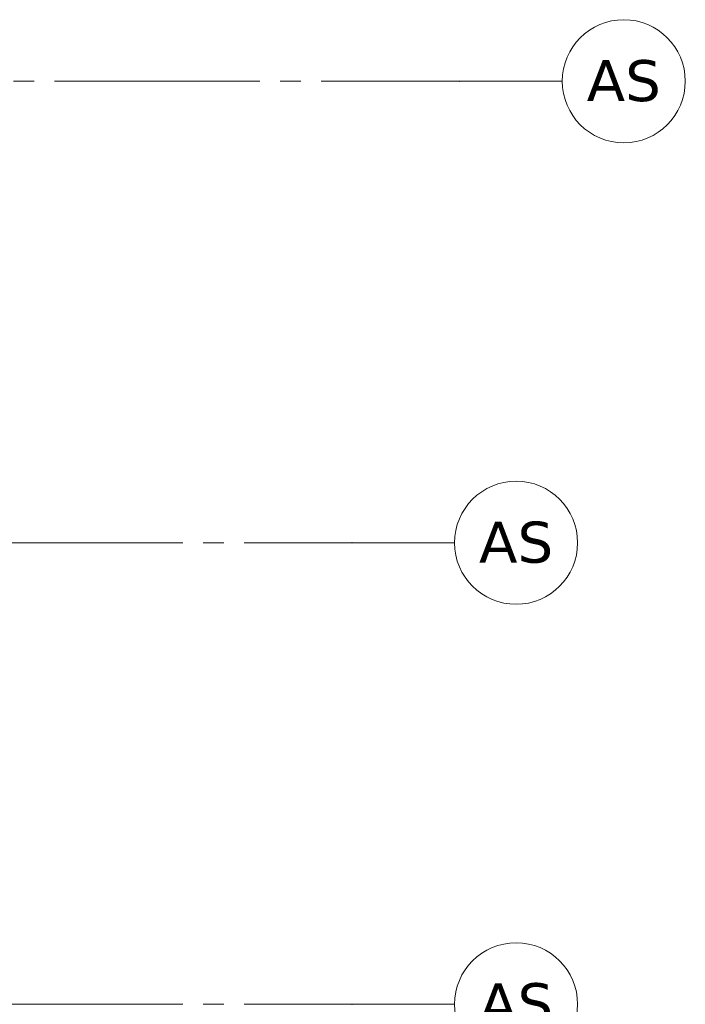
# Model space of a CAD drawing. Header units: millimetres. Extents: x -14925 to 266687, y -3550 to 35834.
# Tile 244 of 244: x 149409 to 155899, y 9000 to 18600. Entities that reach past the tile are written whole.
import ezdxf
from ezdxf.enums import TextEntityAlignment as Align

# ---------------------------------------------------------------- set-up
doc = ezdxf.new("R2010")
doc.units = ezdxf.units.MM
doc.header["$MEASUREMENT"] = 0
doc.linetypes.add('B0204', pattern=[2600, 2000, -200, 200, -200])
doc.layers.add('A Stramien', color=7, linetype='Continuous')
doc.styles.add('GENERATED_STYLE_2', font='verdana.ttf')

# ---------------------------------------------------------------- blocks, each defined once
blk = doc.blocks.new('Standard grid marker_5')
at = {"layer": 'A Stramien', "color": 7, "linetype": 'B0204', "lineweight": 0}
for p, q in [((1000, 0), (0, 0)), ((1000, 0), (12450, 0)), ((12450, 0), (13450, 0))]:
    blk.add_line(p, q, dxfattribs=at)
at = {"layer": 'A Stramien', "color": 7, "linetype": 'Continuous', "lineweight": 0, "flags": 128}
blk.add_lwpolyline([(14650, 0, 1), (13450, 0, 1)], format="xyb", close=True, dxfattribs=at)
at = {"layer": 'A Stramien', "color": 7, "linetype": 'B0204', "lineweight": 0}
blk.add_point((12450, 0), dxfattribs=at)
blk.add_point((12450, 0), dxfattribs=at)
at = {"layer": 'A Stramien', "color": 9, "lineweight": 0, "style": 'GENERATED_STYLE_2'}
blk.add_attdef('AC_MarkerText_1', text='', height=400, rotation=180, dxfattribs=at).set_placement((14050, -491.1), align=Align.TOP_CENTER)
blk = doc.blocks.new('Standard grid marker_3')
at = {"layer": 'A Stramien', "color": 7, "linetype": 'B0204', "lineweight": 0}
for p, q in [((1000, 0), (46550, 0)), ((46550, 0), (47550, 0))]:
    blk.add_line(p, q, dxfattribs=at)
at = {"layer": 'A Stramien', "color": 7, "linetype": 'Continuous', "lineweight": 0, "flags": 128}
blk.add_lwpolyline([(48750, 0, 1), (47550, 0, 1)], format="xyb", close=True, dxfattribs=at)
at = {"layer": 'A Stramien', "color": 7, "linetype": 'B0204', "lineweight": 0}
blk.add_point((46550, 0), dxfattribs=at)
blk.add_point((46550, 0), dxfattribs=at)
at = {"layer": 'A Stramien', "color": 9, "lineweight": 0, "style": 'GENERATED_STYLE_2'}
for tag, p in [('AC_MarkerText_1_0', (-600, 206.1)), ('AC_MarkerText_1_1', (48150, 206.1))]:
    blk.add_attdef(tag, text='', height=400, dxfattribs=at).set_placement(p, align=Align.TOP_CENTER)

msp = doc.modelspace()

# ---------------------------------------------------------------- block references
at = {"layer": 'A Stramien', "color": 1, "linetype": 'Continuous', "lineweight": 0}
ref = msp.add_blockref('Standard grid marker_3', (107148.9, 18000), dxfattribs=dict(at, zscale=1000))
ref.add_attrib('AC_MarkerText_1_1', 'AS', dxfattribs={"color": 9, "lineweight": 0, "height": 400, "style": 'GENERATED_STYLE_2'}).set_placement((155298.9, 18206.1), align=Align.TOP_CENTER)
ref = msp.add_blockref('Standard grid marker_5', (140198.9, 13500), dxfattribs=dict(at, xscale=-1, zscale=1000, rotation=180))
ref.add_attrib('AC_MarkerText_1', 'AS', dxfattribs={"color": 9, "lineweight": 0, "height": 400, "style": 'GENERATED_STYLE_2'}).set_placement((154248.9, 13706.1), align=Align.TOP_CENTER)
ref = msp.add_blockref('Standard grid marker_5', (140198.9, 9000), dxfattribs=dict(at, xscale=-1, zscale=1000, rotation=180))
ref.add_attrib('AC_MarkerText_1', 'AS', dxfattribs={"color": 9, "lineweight": 0, "height": 400, "style": 'GENERATED_STYLE_2'}).set_placement((154248.9, 9206.1), align=Align.TOP_CENTER)

doc.saveas('drawing.dxf')
